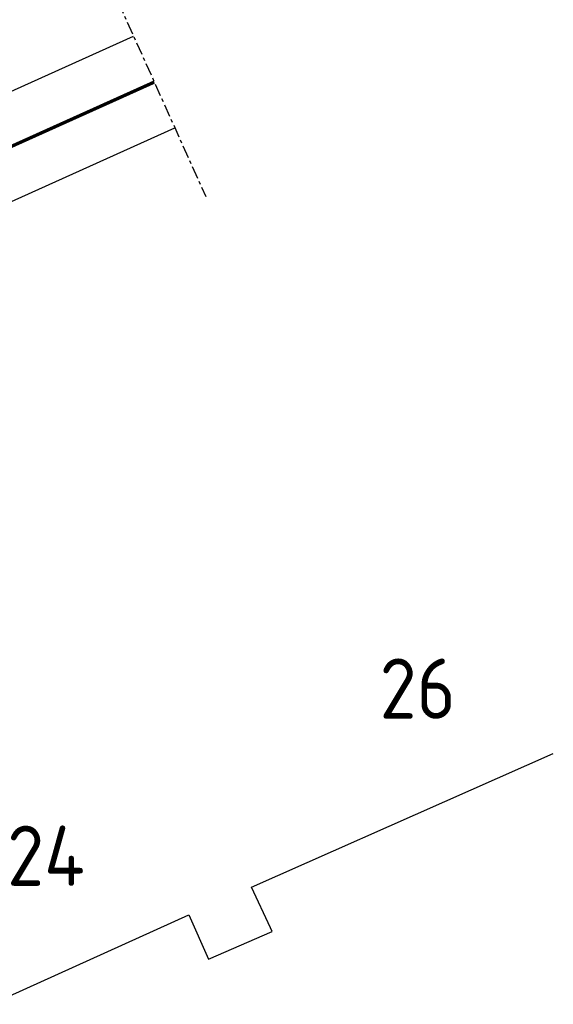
# Model space of a CAD drawing. Header units: metres. Extents: x 144112 to 146497, y 457631 to 458575.
# Tile 49 of 59: x 146287 to 146303, y 458399 to 458429. Entities that reach past the tile are written whole.
import ezdxf

# ---------------------------------------------------------------- set-up
doc = ezdxf.new("R2010")
doc.units = ezdxf.units.M
doc.header["$LTSCALE"] = 0.25
doc.linetypes.add('N225DO-1044A$0$PROFIEL', pattern=[3.9, 3, -0.3, 0.3, -0.3])
doc.linetypes.add('VW-30-270_STREEP', pattern=[3, 0.3, -2.7])
for name, color, linetype in [('B01_D', 1, 'CONTINUOUS'), ('NW-WERKGRENS', 8, 'N225DO-1044A$0$PROFIEL'), ('ONDERGROND', 7, 'CONTINUOUS'), ('WEG-NW-MARKERING 0.30-2.70 STREEP DIK 10', 8, 'VW-30-270_STREEP'), ('WEG-NW-VERHARDING', 42, 'CONTINUOUS'), ('Z02', 7, 'CONTINUOUS')]:
    doc.layers.add(name, color=color, linetype=linetype)
doc.styles.add('ISO', font='ISO')

# ---------------------------------------------------------------- blocks, each defined once
blk = doc.blocks.new('N237_ondergrond1')
at = {"layer": 'B01_D', "color": 8}
for points in [[(146300.284, 458405.685), (146302.739, 458406.772)], [(146293.731, 458402.783), (146300.284, 458405.685)], [(146294.291, 458401.565), (146293.731, 458402.783)], [(146285.951, 458399.28), (146291.861, 458401.951)], [(146291.861, 458401.951), (146292.442, 458400.632)], [(146294.342, 458401.454), (146294.291, 458401.565)], [(146292.442, 458400.632), (146294.342, 458401.454)]]:
    blk.add_lwpolyline(points, dxfattribs=at)
at = {"layer": 'NW-WERKGRENS', "color": 8, "ltscale": 0.5, "flags": 128}
blk.add_lwpolyline([(146294.17, 458433.183), (146289.02, 458430.831), (146292.362, 458423.4)], dxfattribs=at)
blk.add_lwpolyline([(146294.17, 458433.183), (146289.02, 458430.831), (146292.362, 458423.4)], dxfattribs=at)
at = {"layer": 'WEG-NW-MARKERING 0.30-2.70 STREEP DIK 10', "color": 8, "linetype": 'VW-30-270_STREEP', "ltscale": 0.25, "const_width": 0.1, "flags": 128}
blk.add_lwpolyline([(146290.823, 458426.82), (146263.608, 458414.563)], dxfattribs=at)
blk.add_lwpolyline([(146290.823, 458426.82), (146263.608, 458414.563)], dxfattribs=at)
at = {"layer": 'WEG-NW-VERHARDING', "color": 8, "flags": 128}
for points in [[(146281.059, 458424.074), (146290.208, 458428.188)], [(146281.059, 458424.074), (146290.208, 458428.188)], [(146282.289, 458421.338), (146291.439, 458425.452)], [(146282.289, 458421.338), (146291.439, 458425.452)]]:
    blk.add_lwpolyline(points, dxfattribs=at)
at = {"layer": 'Z02', "color": 8, "style": 'ISO'}
for s, p in [('26', (146297.552, 458407.808)), ('24', (146286.432, 458402.816))]:
    blk.add_text(s, height=1.8, dxfattribs=at).set_placement(p)

msp = doc.modelspace()

# ---------------------------------------------------------------- block references
at = {"layer": 'ONDERGROND'}
msp.add_blockref('N237_ondergrond1', (0, 0), dxfattribs=at)

doc.saveas('drawing.dxf')
